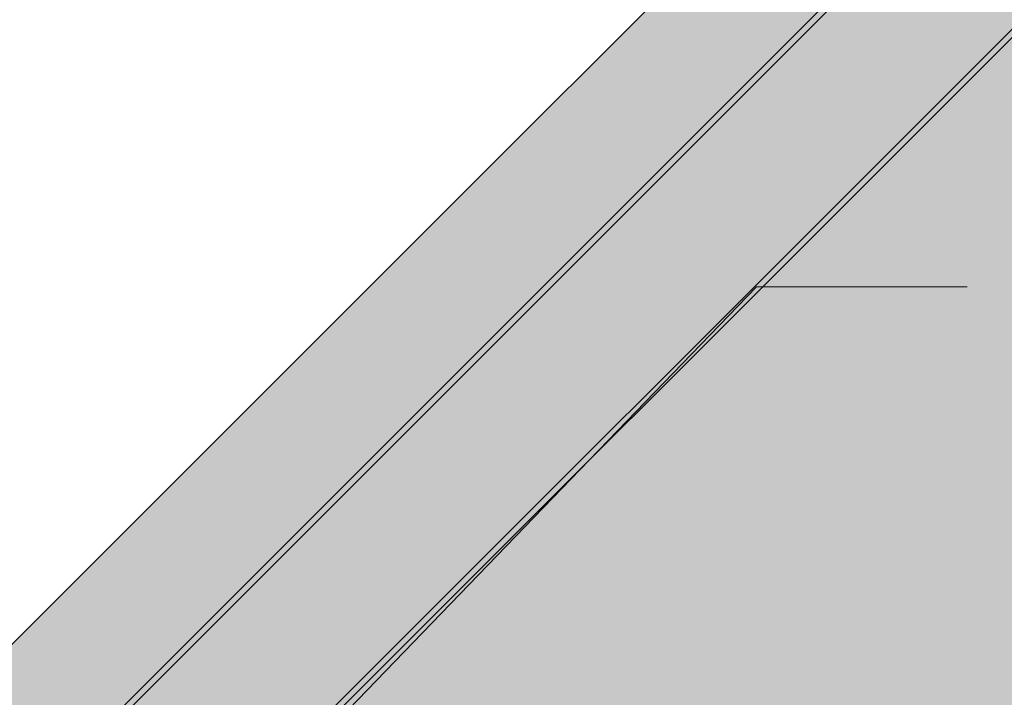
# Model space of a CAD drawing. Header units: millimetres. Extents: x 17 to 413, y 4 to 292.
# Tile 50 of 69: x 141 to 151, y 238 to 245. Entities that reach past the tile are written whole.
import ezdxf

# ---------------------------------------------------------------- set-up
doc = ezdxf.new("R2010")
doc.units = ezdxf.units.MM
for name, color, linetype in [('FILL-WHITE', 7, 'Continuous'), ('LINE-CORE', 7, 'Continuous'), ('LINE-INK', 7, 'Continuous')]:
    doc.layers.add(name, color=color, linetype=linetype)

msp = doc.modelspace()

# ---------------------------------------------------------------- hatches: boundary and pattern name
at = {"layer": 'FILL-WHITE', "true_color": 0xffffff}
h = msp.add_hatch(color=256, dxfattribs=at)
h.dxf.hatch_style = 1
h.paths.add_polyline_path([(164.626, 262.142), (188.381, 238.388), (188.381, 212.161), (182.37, 212.161), (182.37, 233.9), (174.098, 233.9), (174.098, 234.5), (174.017, 235.789), (173.776, 237.055), (173.378, 238.278), (172.83, 239.436), (172.142, 240.51), (171.325, 241.481), (170.394, 242.332), (169.364, 243.049), (168.254, 243.621), (167.081, 244.036), (165.866, 244.288), (164.63, 244.372), (163.395, 244.288), (162.18, 244.036), (161.007, 243.621), (159.896, 243.049), (158.867, 242.332), (157.936, 241.481), (157.119, 240.51), (156.431, 239.436), (155.883, 238.278), (155.485, 237.055), (155.243, 235.789), (155.162, 234.5), (155.162, 233.9), (146.89, 233.9), (146.89, 212.161), (140.873, 212.161), (140.873, 238.388)])
h = msp.add_hatch(color=256, dxfattribs=at)
h.dxf.hatch_style = 1
h.paths.add_polyline_path([(164.626, 262.142), (188.381, 238.388), (188.381, 212.161), (182.37, 212.161), (182.37, 233.9), (174.098, 233.9), (174.098, 234.5), (174.017, 235.789), (173.776, 237.055), (173.378, 238.278), (172.83, 239.436), (172.142, 240.51), (171.325, 241.481), (170.394, 242.332), (169.364, 243.049), (168.254, 243.621), (167.081, 244.036), (165.866, 244.288), (164.63, 244.372), (163.395, 244.288), (162.18, 244.036), (161.007, 243.621), (159.896, 243.049), (158.867, 242.332), (157.936, 241.481), (157.119, 240.51), (156.431, 239.436), (155.883, 238.278), (155.485, 237.055), (155.243, 235.789), (155.162, 234.5), (155.162, 233.9), (146.89, 233.9), (146.89, 212.161), (140.873, 212.161), (140.873, 238.388)])
h = msp.add_hatch(color=256, dxfattribs=at)
h.dxf.hatch_style = 1
h.paths.add_polyline_path([(140.573, 236.28), (164.626, 260.333), (191.528, 233.432), (191.484, 233.388), (164.626, 260.245), (140.617, 236.236), (140.573, 236.28)])
h = msp.add_hatch(color=256, dxfattribs=at)
h.dxf.hatch_style = 1
h.paths.add_polyline_path([(140.573, 236.28), (164.626, 260.333), (191.528, 233.432), (191.484, 233.388), (164.626, 260.245), (140.617, 236.236), (140.573, 236.28)])
h = msp.add_hatch(color=256, dxfattribs=at)
h.dxf.hatch_style = 1
h.paths.add_polyline_path([(164.626, 260.245), (191.484, 233.388), (191.484, 233.388), (190.423, 232.327), (164.626, 258.123), (141.678, 235.175), (140.617, 236.236)])
h = msp.add_hatch(color=256, dxfattribs=at)
h.dxf.hatch_style = 1
h.paths.add_polyline_path([(164.626, 260.245), (191.484, 233.388), (191.484, 233.388), (190.423, 232.327), (164.626, 258.123), (141.678, 235.175), (140.617, 236.236)])
h = msp.add_hatch(color=256, dxfattribs=at)
h.dxf.hatch_style = 1
h.paths.add_polyline_path([(141.678, 235.175), (164.626, 258.123), (190.423, 232.327), (190.378, 232.282), (164.626, 258.034), (141.722, 235.13), (141.678, 235.175)])
h = msp.add_hatch(color=256, dxfattribs=at)
h.dxf.hatch_style = 1
h.paths.add_polyline_path([(141.678, 235.175), (164.626, 258.123), (190.423, 232.327), (190.378, 232.282), (164.626, 258.034), (141.722, 235.13), (141.678, 235.175)])

# ---------------------------------------------------------------- linework, layer by layer
at = {"layer": 'LINE-CORE', "lineweight": 5}
msp.add_lwpolyline([(140.873, 238.388), (164.626, 262.142), (188.381, 238.388), (188.381, 212.161)], dxfattribs=at)
msp.add_lwpolyline([(140.873, 238.388), (164.626, 262.142), (188.381, 238.388), (188.381, 212.161)], dxfattribs=at)
for points in [[(140.573, 236.28), (164.626, 260.333), (191.528, 233.432), (191.484, 233.388), (164.626, 260.245), (140.617, 236.236), (140.573, 236.28)], [(140.573, 236.28), (164.626, 260.333), (191.528, 233.432), (191.484, 233.388), (164.626, 260.245), (140.617, 236.236), (140.573, 236.28)], [(164.626, 260.245), (191.484, 233.388), (191.484, 233.388), (190.423, 232.327), (164.626, 258.123), (141.678, 235.175), (140.617, 236.236)], [(164.626, 260.245), (191.484, 233.388), (191.484, 233.388), (190.423, 232.327), (164.626, 258.123), (141.678, 235.175), (140.617, 236.236)], [(141.678, 235.175), (164.626, 258.123), (190.423, 232.327), (190.378, 232.282), (164.626, 258.034), (141.722, 235.13), (141.678, 235.175)], [(141.678, 235.175), (164.626, 258.123), (190.423, 232.327), (190.378, 232.282), (164.626, 258.034), (141.722, 235.13), (141.678, 235.175)]]:
    msp.add_lwpolyline(points, close=True, dxfattribs=at)
at = {"layer": 'LINE-INK', "lineweight": 5}
for p, q in [((139.762, 232.915), (148.762, 242.233)), ((148.762, 242.233), (150.962, 242.233))]:
    msp.add_line(p, q, dxfattribs=at)

doc.saveas('drawing.dxf')
